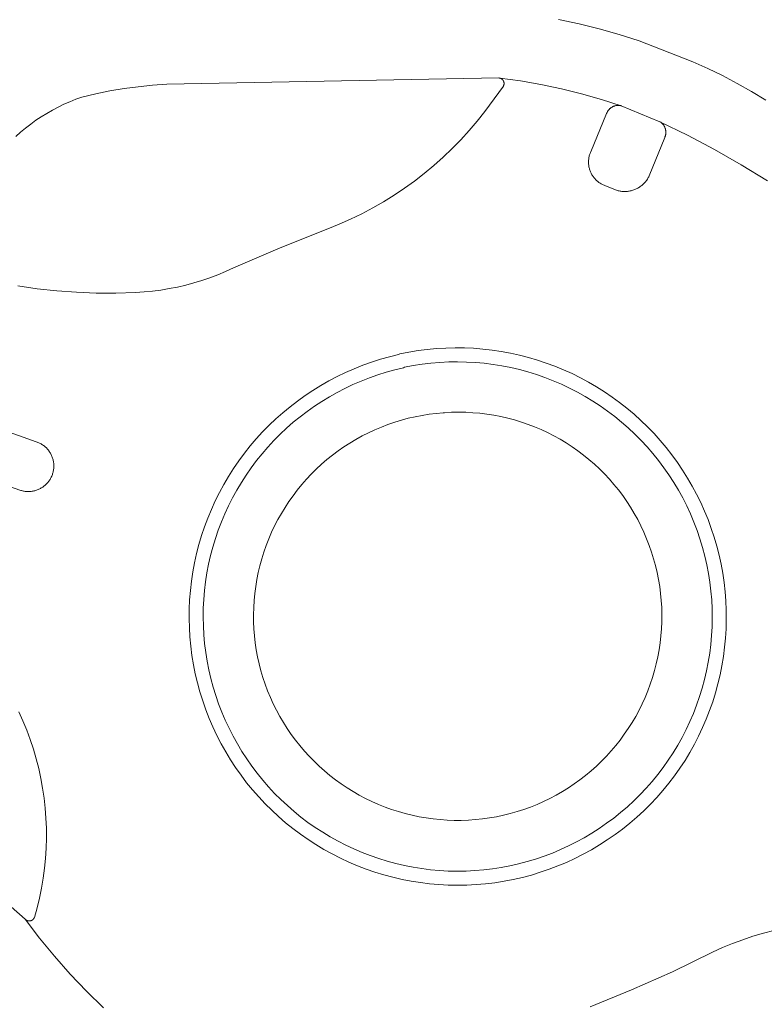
# Model space of a CAD drawing. Header units: metres. Extents: x 151213 to 156373, y 469495 to 475754.
# Tile 55 of 230: x 153601 to 153630, y 472496 to 472535. Entities that reach past the tile are written whole.
import ezdxf

# ---------------------------------------------------------------- set-up
doc = ezdxf.new("R2010")
doc.units = ezdxf.units.M
for name, color, linetype, lineweight in [('B-WE-OG-TERREIN_BEGROEID-GV', 252, 'Continuous', 18), ('B-WE-VH-GESLOTENVERHARDING_ASFALT-GV', 252, 'Continuous', 18), ('B-WE-VH-GESLOTENVERHARDING_BETON-GV', 252, 'Continuous', 18), ('B-WE-VH-OPENVERHARDING_BETONSTRAATSTEEN-GV', 252, 'Continuous', 18)]:
    doc.layers.add(name, color=color, linetype=linetype, lineweight=lineweight)

msp = doc.modelspace()

# ---------------------------------------------------------------- linework, layer by layer
at = {"layer": 'B-WE-OG-TERREIN_BEGROEID-GV', "flags": 128}
for points in [[(153601.25, 472524.314), (153602.012, 472524.205), (153602.778, 472524.122), (153603.547, 472524.066), (153604.317, 472524.036), (153605.087, 472524.033), (153605.857, 472524.056), (153606.187, 472524.077), (153606.516, 472524.109), (153606.844, 472524.152), (153607.171, 472524.206), (153607.495, 472524.27), (153607.817, 472524.346), (153608.136, 472524.431), (153608.453, 472524.528), (153608.766, 472524.635), (153609.075, 472524.752), (153609.38, 472524.88), (153609.681, 472525.017), (153611.519, 472525.801), (153613.375, 472526.544), (153613.825, 472526.726), (153614.269, 472526.924), (153614.705, 472527.137), (153615.134, 472527.365), (153615.555, 472527.607), (153615.967, 472527.864), (153616.37, 472528.134), (153616.764, 472528.419), (153617.148, 472528.717), (153617.521, 472529.028), (153617.883, 472529.351), (153618.234, 472529.687), (153618.573, 472530.035), (153618.899, 472530.394), (153619.214, 472530.764), (153619.515, 472531.145), (153620.245, 472532.137), (153620.248, 472532.144), (153620.252, 472532.15), (153620.254, 472532.157), (153620.257, 472532.164), (153620.259, 472532.171), (153620.262, 472532.179), (153620.264, 472532.186), (153620.265, 472532.193), (153620.267, 472532.2), (153620.268, 472532.208), (153620.269, 472532.215), (153620.269, 472532.223), (153620.27, 472532.23), (153620.27, 472532.238), (153620.27, 472532.245), (153620.269, 472532.252), (153620.269, 472532.26), (153620.268, 472532.267), (153620.266, 472532.275), (153620.265, 472532.282), (153620.263, 472532.289), (153620.261, 472532.296), (153620.259, 472532.304), (153620.257, 472532.311), (153620.254, 472532.318), (153620.251, 472532.324), (153620.248, 472532.331), (153620.245, 472532.338), (153620.241, 472532.344), (153620.237, 472532.351), (153620.233, 472532.357), (153620.229, 472532.363), (153620.224, 472532.369), (153620.219, 472532.375), (153620.215, 472532.381), (153620.209, 472532.386), (153620.204, 472532.391), (153620.199, 472532.396), (153620.193, 472532.401), (153620.187, 472532.406), (153620.181, 472532.41), (153620.175, 472532.415), (153620.169, 472532.419), (153620.162, 472532.423), (153620.156, 472532.426), (153620.149, 472532.43), (153620.142, 472532.433), (153620.136, 472532.436), (153620.129, 472532.438), (153620.122, 472532.441), (153620.114, 472532.443), (153620.107, 472532.445), (153620.1, 472532.446), (153620.093, 472532.448), (153620.086, 472532.449), (153620.079, 472532.45), (153620.072, 472532.451), (153620.065, 472532.451), (153607.081, 472532.204), (153606.521, 472532.166), (153605.963, 472532.11), (153605.407, 472532.035), (153604.854, 472531.943), (153604.304, 472531.833), (153603.758, 472531.705), (153603.521, 472531.618), (153603.286, 472531.523), (153603.056, 472531.421), (153602.828, 472531.31), (153602.605, 472531.192), (153602.385, 472531.067), (153602.17, 472530.934), (153601.96, 472530.794), (153601.754, 472530.647), (153601.554, 472530.493), (153601.359, 472530.333), (153601.169, 472530.166)], [(153600.988, 472500.012), (153601.541, 472499.531), (153601.557, 472499.515), (153601.563, 472499.51), (153601.568, 472499.506), (153601.574, 472499.501), (153601.58, 472499.497), (153601.587, 472499.493), (153601.593, 472499.489), (153601.599, 472499.486), (153601.606, 472499.482), (153601.613, 472499.479), (153601.619, 472499.476), (153601.626, 472499.474), (153601.633, 472499.471), (153601.64, 472499.469), (153601.647, 472499.467), (153601.655, 472499.466), (153601.662, 472499.464), (153601.669, 472499.463), (153601.676, 472499.462), (153601.684, 472499.461), (153601.691, 472499.461), (153601.699, 472499.461), (153601.706, 472499.461), (153601.713, 472499.461), (153601.721, 472499.462), (153601.728, 472499.463), (153601.735, 472499.464), (153601.743, 472499.465), (153601.75, 472499.467), (153601.757, 472499.469), (153601.764, 472499.471), (153601.771, 472499.473), (153601.778, 472499.476), (153601.785, 472499.479), (153601.791, 472499.482), (153601.798, 472499.485), (153601.804, 472499.489), (153601.811, 472499.492), (153601.817, 472499.496), (153601.823, 472499.5), (153601.829, 472499.505), (153601.835, 472499.509), (153601.84, 472499.514), (153601.846, 472499.519), (153601.851, 472499.524), (153601.856, 472499.53), (153601.861, 472499.535), (153601.866, 472499.541), (153601.87, 472499.547), (153601.875, 472499.553), (153601.879, 472499.559), (153601.883, 472499.565), (153601.887, 472499.571), (153601.89, 472499.578), (153601.893, 472499.584), (153601.896, 472499.591), (153601.899, 472499.598), (153602.005, 472499.977), (153602.098, 472500.359), (153602.178, 472500.744), (153602.244, 472501.131), (153602.296, 472501.521), (153602.335, 472501.912), (153602.36, 472502.305), (153602.372, 472502.698), (153602.369, 472503.091), (153602.353, 472503.484), (153602.323, 472503.876), (153602.28, 472504.266), (153602.222, 472504.655), (153602.152, 472505.042), (153602.067, 472505.426), (153601.97, 472505.807), (153601.859, 472506.184), (153601.735, 472506.557), (153601.598, 472506.926), (153601.448, 472507.289), (153601.285, 472507.647)], [(153630.825, 472499.086), (153630.413, 472498.98), (153630.006, 472498.86), (153629.603, 472498.726), (153629.204, 472498.579), (153628.811, 472498.418), (153628.423, 472498.245), (153626.852, 472497.475), (153625.255, 472496.762), (153623.634, 472496.106)]]:
    msp.add_lwpolyline(points, dxfattribs=at)
at = {"layer": 'B-WE-VH-GESLOTENVERHARDING_ASFALT-GV', "flags": 128}
for points in [[(153630.503, 472531.582), (153629.952, 472531.92), (153629.39, 472532.24), (153628.819, 472532.542), (153628.237, 472532.825), (153627.647, 472533.088), (153625.549, 472533.911), (153624.773, 472534.155), (153623.99, 472534.375), (153623.201, 472534.569), (153622.405, 472534.737)], [(153622.405, 472534.737), (153623.201, 472534.569), (153623.99, 472534.375), (153624.773, 472534.155), (153625.549, 472533.911), (153627.647, 472533.088), (153628.237, 472532.825), (153628.819, 472532.542), (153629.39, 472532.24), (153629.952, 472531.92), (153630.503, 472531.582)], [(153601.169, 472530.166), (153601.359, 472530.333), (153601.554, 472530.493), (153601.754, 472530.647), (153601.96, 472530.794), (153602.17, 472530.934), (153602.385, 472531.067), (153602.605, 472531.192), (153602.828, 472531.31), (153603.056, 472531.421), (153603.286, 472531.523), (153603.521, 472531.618), (153603.758, 472531.705), (153604.304, 472531.833), (153604.854, 472531.943), (153605.407, 472532.035), (153605.963, 472532.11), (153606.521, 472532.166), (153607.081, 472532.204), (153620.065, 472532.451), (153620.072, 472532.451), (153620.079, 472532.45), (153620.086, 472532.449), (153620.093, 472532.448), (153620.1, 472532.446), (153620.107, 472532.445), (153620.913, 472532.334), (153621.714, 472532.196), (153622.51, 472532.029), (153623.299, 472531.835), (153624.082, 472531.614), (153624.856, 472531.365), (153626.367, 472530.74), (153627.445, 472530.213), (153628.505, 472529.652), (153629.548, 472529.058), (153630.571, 472528.431)], [(153630.571, 472528.431), (153629.548, 472529.058), (153628.505, 472529.652), (153627.445, 472530.213), (153626.367, 472530.74), (153626.382, 472530.731), (153626.396, 472530.721), (153626.409, 472530.711), (153626.423, 472530.7), (153626.435, 472530.689), (153626.448, 472530.677), (153626.46, 472530.665), (153626.472, 472530.653), (153626.483, 472530.64), (153626.494, 472530.627), (153626.504, 472530.613), (153626.514, 472530.599), (153626.523, 472530.585), (153626.532, 472530.57), (153626.54, 472530.555), (153626.548, 472530.54), (153626.555, 472530.524), (153626.562, 472530.509), (153626.568, 472530.493), (153626.574, 472530.477), (153626.579, 472530.46), (153626.583, 472530.444), (153626.587, 472530.427), (153626.59, 472530.41), (153626.593, 472530.393), (153626.595, 472530.376), (153626.597, 472530.359), (153626.598, 472530.342), (153626.598, 472530.325), (153626.598, 472530.308), (153626.597, 472530.291), (153626.595, 472530.274), (153626.593, 472530.257), (153626.591, 472530.24), (153626.587, 472530.223), (153626.584, 472530.207), (153626.579, 472530.19), (153626.574, 472530.174), (153626.569, 472530.158), (153626.563, 472530.142), (153626.556, 472530.126), (153625.945, 472528.615), (153625.929, 472528.582), (153625.912, 472528.551), (153625.894, 472528.519), (153625.874, 472528.489), (153625.854, 472528.458), (153625.832, 472528.429), (153625.81, 472528.401), (153625.787, 472528.373), (153625.763, 472528.346), (153625.737, 472528.32), (153625.711, 472528.295), (153625.684, 472528.27), (153625.657, 472528.247), (153625.628, 472528.224), (153625.599, 472528.203), (153625.569, 472528.182), (153625.538, 472528.163), (153625.507, 472528.145), (153625.475, 472528.128), (153625.443, 472528.111), (153625.41, 472528.096), (153625.376, 472528.082), (153625.342, 472528.07), (153625.308, 472528.058), (153625.273, 472528.048), (153625.238, 472528.039), (153625.203, 472528.031), (153625.167, 472528.024), (153625.131, 472528.018), (153625.095, 472528.014), (153625.059, 472528.011), (153625.023, 472528.009), (153624.987, 472528.008), (153624.95, 472528.009), (153624.914, 472528.011), (153624.878, 472528.014), (153624.842, 472528.018), (153624.806, 472528.024), (153624.771, 472528.031), (153624.735, 472528.039), (153624.7, 472528.048), (153624.665, 472528.058), (153624.631, 472528.07), (153624.214, 472528.242), (153624.183, 472528.254), (153624.152, 472528.267), (153624.122, 472528.281), (153624.092, 472528.296), (153624.062, 472528.313), (153624.034, 472528.33), (153624.005, 472528.348), (153623.978, 472528.367), (153623.951, 472528.387), (153623.925, 472528.408), (153623.9, 472528.43), (153623.875, 472528.453), (153623.851, 472528.476), (153623.828, 472528.501), (153623.806, 472528.526), (153623.785, 472528.552), (153623.764, 472528.578), (153623.745, 472528.605), (153623.726, 472528.633), (153623.709, 472528.662), (153623.692, 472528.691), (153623.677, 472528.721), (153623.662, 472528.751), (153623.649, 472528.782), (153623.636, 472528.813), (153623.625, 472528.844), (153623.615, 472528.876), (153623.606, 472528.908), (153623.598, 472528.941), (153623.591, 472528.974), (153623.585, 472529.007), (153623.58, 472529.04), (153623.577, 472529.073), (153623.574, 472529.107), (153623.573, 472529.14), (153623.573, 472529.174), (153623.574, 472529.207), (153623.576, 472529.24), (153623.58, 472529.274), (153623.584, 472529.307), (153623.59, 472529.34), (153623.597, 472529.373), (153623.605, 472529.405), (153623.614, 472529.438), (153623.624, 472529.47), (153623.635, 472529.501), (153623.648, 472529.532), (153623.661, 472529.563), (153624.281, 472531.056), (153624.287, 472531.072), (153624.294, 472531.088), (153624.301, 472531.103), (153624.308, 472531.118), (153624.317, 472531.133), (153624.325, 472531.148), (153624.334, 472531.162), (153624.344, 472531.176), (153624.354, 472531.19), (153624.365, 472531.203), (153624.376, 472531.216), (153624.388, 472531.228), (153624.4, 472531.241), (153624.412, 472531.252), (153624.425, 472531.263), (153624.438, 472531.274), (153624.451, 472531.284), (153624.465, 472531.294), (153624.48, 472531.304), (153624.494, 472531.312), (153624.509, 472531.321), (153624.524, 472531.329), (153624.54, 472531.336), (153624.555, 472531.343), (153624.571, 472531.349), (153624.587, 472531.354), (153624.603, 472531.359), (153624.62, 472531.364), (153624.636, 472531.368), (153624.653, 472531.371), (153624.67, 472531.374), (153624.687, 472531.376), (153624.704, 472531.377), (153624.721, 472531.378), (153624.738, 472531.379), (153624.755, 472531.379), (153624.772, 472531.378), (153624.789, 472531.376), (153624.806, 472531.374), (153624.822, 472531.372), (153624.839, 472531.369), (153624.856, 472531.365), (153624.082, 472531.614), (153623.299, 472531.835), (153622.51, 472532.029), (153621.714, 472532.196), (153620.913, 472532.334), (153620.107, 472532.445), (153620.114, 472532.443), (153620.122, 472532.441), (153620.129, 472532.438), (153620.136, 472532.436), (153620.142, 472532.433), (153620.149, 472532.43), (153620.156, 472532.426), (153620.162, 472532.423), (153620.169, 472532.419), (153620.175, 472532.415), (153620.181, 472532.41), (153620.187, 472532.406), (153620.193, 472532.401), (153620.199, 472532.396), (153620.204, 472532.391), (153620.209, 472532.386), (153620.215, 472532.381), (153620.219, 472532.375), (153620.224, 472532.369), (153620.229, 472532.363), (153620.233, 472532.357), (153620.237, 472532.351), (153620.241, 472532.344), (153620.245, 472532.338), (153620.248, 472532.331), (153620.251, 472532.324), (153620.254, 472532.318), (153620.257, 472532.311), (153620.259, 472532.304), (153620.261, 472532.296), (153620.263, 472532.289), (153620.265, 472532.282), (153620.266, 472532.275), (153620.268, 472532.267), (153620.269, 472532.26), (153620.269, 472532.252), (153620.27, 472532.245), (153620.27, 472532.238), (153620.27, 472532.23), (153620.269, 472532.223), (153620.269, 472532.215), (153620.268, 472532.208), (153620.267, 472532.2), (153620.265, 472532.193), (153620.264, 472532.186), (153620.262, 472532.179), (153620.259, 472532.171), (153620.257, 472532.164), (153620.254, 472532.157), (153620.252, 472532.15), (153620.248, 472532.144), (153620.245, 472532.137), (153619.515, 472531.145), (153619.214, 472530.764), (153618.899, 472530.394), (153618.573, 472530.035), (153618.234, 472529.687), (153617.883, 472529.351), (153617.521, 472529.028), (153617.148, 472528.717), (153616.764, 472528.419), (153616.37, 472528.134), (153615.967, 472527.864), (153615.555, 472527.607), (153615.134, 472527.365), (153614.705, 472527.137), (153614.269, 472526.924), (153613.825, 472526.726), (153613.375, 472526.544), (153611.519, 472525.801), (153609.681, 472525.017), (153609.38, 472524.88), (153609.075, 472524.752), (153608.766, 472524.635), (153608.453, 472524.528), (153608.136, 472524.431), (153607.817, 472524.346), (153607.495, 472524.27), (153607.171, 472524.206), (153606.844, 472524.152), (153606.516, 472524.109), (153606.187, 472524.077), (153605.857, 472524.056), (153605.087, 472524.033), (153604.317, 472524.036), (153603.547, 472524.066), (153602.778, 472524.122), (153602.012, 472524.205), (153601.25, 472524.314)], [(153597.264, 472519.899), (153601.975, 472518.216), (153602.008, 472518.205), (153602.04, 472518.192), (153602.072, 472518.178), (153602.103, 472518.163), (153602.134, 472518.148), (153602.164, 472518.131), (153602.194, 472518.113), (153602.223, 472518.094), (153602.251, 472518.074), (153602.279, 472518.053), (153602.306, 472518.031), (153602.332, 472518.008), (153602.357, 472517.984), (153602.381, 472517.96), (153602.405, 472517.934), (153602.428, 472517.908), (153602.449, 472517.881), (153602.47, 472517.853), (153602.49, 472517.825), (153602.509, 472517.796), (153602.527, 472517.766), (153602.544, 472517.736), (153602.559, 472517.705), (153602.574, 472517.673), (153602.587, 472517.642), (153602.6, 472517.609), (153602.611, 472517.576), (153602.621, 472517.543), (153602.63, 472517.51), (153602.638, 472517.476), (153602.645, 472517.442), (153602.65, 472517.408), (153602.655, 472517.373), (153602.658, 472517.339), (153602.66, 472517.304), (153602.66, 472517.27), (153602.66, 472517.235), (153602.658, 472517.2), (153602.655, 472517.166), (153602.651, 472517.131), (153602.646, 472517.097), (153602.64, 472517.063), (153602.632, 472517.029), (153602.623, 472516.996), (153602.613, 472516.963), (153602.602, 472516.93), (153602.59, 472516.897), (153602.576, 472516.865), (153602.562, 472516.834), (153602.546, 472516.803), (153602.53, 472516.772), (153602.512, 472516.743), (153602.493, 472516.713), (153602.474, 472516.685), (153602.453, 472516.657), (153602.432, 472516.63), (153602.409, 472516.603), (153602.386, 472516.578), (153602.361, 472516.553), (153602.336, 472516.529), (153602.31, 472516.506), (153602.284, 472516.484), (153602.256, 472516.463), (153602.228, 472516.443), (153602.199, 472516.424), (153602.169, 472516.406), (153602.139, 472516.389), (153602.109, 472516.372), (153602.077, 472516.357), (153602.046, 472516.344), (153602.013, 472516.331), (153601.981, 472516.319), (153601.948, 472516.309), (153601.914, 472516.299), (153601.881, 472516.291), (153601.847, 472516.284), (153601.813, 472516.278), (153601.778, 472516.273), (153601.744, 472516.27), (153601.709, 472516.268), (153601.675, 472516.266), (153601.64, 472516.267), (153601.605, 472516.268), (153601.571, 472516.27), (153601.536, 472516.274), (153601.502, 472516.279), (153601.468, 472516.285), (153601.434, 472516.292), (153601.4, 472516.301), (153601.367, 472516.31), (153601.334, 472516.321), (153596.623, 472517.997)], [(153601.285, 472507.647), (153601.448, 472507.289), (153601.598, 472506.926), (153601.735, 472506.557), (153601.859, 472506.184), (153601.97, 472505.807), (153602.067, 472505.426), (153602.152, 472505.042), (153602.222, 472504.655), (153602.28, 472504.266), (153602.323, 472503.876), (153602.353, 472503.484), (153602.369, 472503.091), (153602.372, 472502.698), (153602.36, 472502.305), (153602.335, 472501.912), (153602.296, 472501.521), (153602.244, 472501.131), (153602.178, 472500.744), (153602.098, 472500.359), (153602.005, 472499.977), (153601.899, 472499.598), (153601.896, 472499.591), (153601.893, 472499.584), (153601.89, 472499.578), (153601.887, 472499.571), (153601.883, 472499.565), (153601.879, 472499.559), (153601.875, 472499.553), (153601.87, 472499.547), (153601.866, 472499.541), (153601.861, 472499.535), (153601.856, 472499.53), (153601.851, 472499.524), (153601.846, 472499.519), (153601.84, 472499.514), (153601.835, 472499.509), (153601.829, 472499.505), (153601.823, 472499.5), (153601.817, 472499.496), (153601.811, 472499.492), (153601.804, 472499.489), (153601.798, 472499.485), (153601.791, 472499.482), (153601.785, 472499.479), (153601.778, 472499.476), (153601.771, 472499.473), (153601.764, 472499.471), (153601.757, 472499.469), (153601.75, 472499.467), (153601.743, 472499.465), (153601.735, 472499.464), (153601.728, 472499.463), (153601.721, 472499.462), (153601.713, 472499.461), (153601.706, 472499.461), (153601.699, 472499.461), (153601.691, 472499.461), (153601.684, 472499.461), (153601.676, 472499.462), (153601.669, 472499.463), (153601.662, 472499.464), (153601.655, 472499.466), (153601.647, 472499.467), (153601.64, 472499.469), (153601.633, 472499.471), (153601.626, 472499.474), (153601.619, 472499.476), (153601.613, 472499.479), (153601.606, 472499.482), (153601.599, 472499.486), (153601.593, 472499.489), (153601.587, 472499.493), (153601.58, 472499.497), (153601.574, 472499.501), (153601.568, 472499.506), (153601.563, 472499.51), (153601.557, 472499.515), (153601.541, 472499.531), (153602.103, 472498.794), (153602.69, 472498.078), (153603.302, 472497.383), (153603.938, 472496.71), (153604.597, 472496.059)], [(153604.597, 472496.059), (153603.938, 472496.71), (153603.302, 472497.383), (153602.69, 472498.078), (153602.103, 472498.794), (153601.541, 472499.531), (153600.988, 472500.012)], [(153623.634, 472496.106), (153625.255, 472496.762), (153626.852, 472497.475), (153628.423, 472498.245), (153628.811, 472498.418), (153629.204, 472498.579), (153629.603, 472498.726), (153630.006, 472498.86), (153630.413, 472498.98), (153630.825, 472499.086)]]:
    msp.add_lwpolyline(points, dxfattribs=at)
msp.add_lwpolyline([(153624.002, 472502.435), (153623.689, 472502.248), (153623.369, 472502.072), (153623.043, 472501.907), (153622.711, 472501.754), (153622.375, 472501.613), (153622.033, 472501.483), (153621.688, 472501.365), (153621.338, 472501.259), (153620.985, 472501.165), (153620.629, 472501.084), (153620.271, 472501.015), (153619.91, 472500.959), (153619.547, 472500.915), (153619.183, 472500.884), (153618.819, 472500.865), (153618.454, 472500.859), (153618.088, 472500.866), (153617.724, 472500.885), (153617.36, 472500.917), (153616.998, 472500.962), (153616.637, 472501.019), (153616.279, 472501.089), (153615.923, 472501.171), (153615.57, 472501.266), (153615.221, 472501.373), (153614.875, 472501.491), (153614.534, 472501.622), (153614.198, 472501.764), (153613.867, 472501.918), (153613.541, 472502.084), (153613.222, 472502.26), (153612.909, 472502.448), (153612.602, 472502.646), (153612.302, 472502.855), (153612.01, 472503.074), (153611.726, 472503.304), (153611.45, 472503.543), (153611.182, 472503.791), (153610.923, 472504.048), (153610.673, 472504.315), (153610.433, 472504.59), (153610.202, 472504.873), (153609.982, 472505.164), (153609.771, 472505.462), (153609.571, 472505.767), (153609.382, 472506.08), (153609.203, 472506.398), (153609.036, 472506.723), (153608.88, 472507.053), (153608.736, 472507.389), (153608.604, 472507.729), (153608.483, 472508.074), (153608.374, 472508.422), (153608.278, 472508.775), (153608.194, 472509.13), (153608.122, 472509.488), (153608.063, 472509.848), (153608.016, 472510.211), (153607.982, 472510.574), (153607.961, 472510.939), (153607.952, 472511.304), (153607.956, 472511.669), (153607.972, 472512.034), (153608.002, 472512.398), (153608.044, 472512.76), (153608.098, 472513.122), (153608.165, 472513.481), (153608.244, 472513.837), (153608.336, 472514.19), (153608.44, 472514.54), (153608.556, 472514.887), (153608.684, 472515.229), (153608.824, 472515.566), (153608.975, 472515.898), (153609.138, 472516.225), (153609.312, 472516.546), (153609.497, 472516.861), (153609.693, 472517.169), (153609.9, 472517.47), (153610.117, 472517.764), (153610.344, 472518.05), (153610.58, 472518.328), (153610.827, 472518.598), (153611.082, 472518.859), (153611.346, 472519.111), (153611.619, 472519.353), (153611.901, 472519.586), (153612.19, 472519.809), (153612.486, 472520.022), (153612.79, 472520.225), (153613.101, 472520.416), (153613.418, 472520.597), (153613.742, 472520.767), (153614.071, 472520.925), (153614.405, 472521.072), (153614.744, 472521.207), (153615.088, 472521.331), (153615.436, 472521.442), (153615.787, 472521.541), (153616.142, 472521.628), (153616.19, 472521.653), (153616.546, 472521.724), (153616.905, 472521.782), (153617.266, 472521.828), (153617.628, 472521.862), (153617.99, 472521.883), (153618.354, 472521.892), (153618.717, 472521.888), (153619.08, 472521.871), (153619.443, 472521.843), (153619.804, 472521.801), (153620.163, 472521.747), (153620.52, 472521.681), (153620.875, 472521.603), (153621.227, 472521.512), (153621.576, 472521.409), (153621.921, 472521.294), (153622.261, 472521.168), (153622.598, 472521.03), (153622.929, 472520.88), (153623.255, 472520.719), (153623.575, 472520.547), (153623.889, 472520.364), (153624.196, 472520.17), (153624.497, 472519.966), (153624.79, 472519.751), (153625.076, 472519.527), (153625.354, 472519.292), (153625.623, 472519.049), (153625.885, 472518.796), (153626.137, 472518.534), (153626.38, 472518.264), (153626.613, 472517.985), (153626.837, 472517.699), (153627.051, 472517.405), (153627.255, 472517.104), (153627.448, 472516.796), (153627.63, 472516.482), (153627.802, 472516.161), (153627.962, 472515.835), (153628.111, 472515.504), (153628.248, 472515.167), (153628.374, 472514.826), (153628.488, 472514.481), (153628.59, 472514.132), (153628.679, 472513.78), (153628.757, 472513.425), (153628.822, 472513.067), (153628.875, 472512.708), (153628.916, 472512.347), (153628.944, 472511.984), (153628.96, 472511.621), (153628.963, 472511.258), (153628.953, 472510.894), (153628.931, 472510.532), (153628.897, 472510.17), (153628.85, 472509.809), (153628.791, 472509.451), (153628.719, 472509.095), (153628.635, 472508.741), (153628.539, 472508.39), (153628.431, 472508.043), (153628.311, 472507.7), (153628.179, 472507.362), (153628.036, 472507.028), (153627.881, 472506.699), (153627.715, 472506.375), (153627.538, 472506.058), (153627.348, 472505.746), (153627.147, 472505.441), (153626.936, 472505.143), (153626.714, 472504.853), (153626.483, 472504.57), (153626.242, 472504.296), (153625.992, 472504.03), (153625.732, 472503.774), (153625.464, 472503.526), (153625.187, 472503.288), (153624.902, 472503.059), (153624.61, 472502.841), (153624.309, 472502.632)], close=True, dxfattribs=at)
at = {"layer": 'B-WE-VH-GESLOTENVERHARDING_BETON-GV', "flags": 128}
for points in [[(153624.856, 472531.365), (153624.839, 472531.369), (153624.822, 472531.372), (153624.806, 472531.374), (153624.789, 472531.376), (153624.772, 472531.378), (153624.755, 472531.379), (153624.738, 472531.379), (153624.721, 472531.378), (153624.704, 472531.377), (153624.687, 472531.376), (153624.67, 472531.374), (153624.653, 472531.371), (153624.636, 472531.368), (153624.62, 472531.364), (153624.603, 472531.359), (153624.587, 472531.354), (153624.571, 472531.349), (153624.555, 472531.343), (153624.54, 472531.336), (153624.524, 472531.329), (153624.509, 472531.321), (153624.494, 472531.312), (153624.48, 472531.304), (153624.465, 472531.294), (153624.451, 472531.284), (153624.438, 472531.274), (153624.425, 472531.263), (153624.412, 472531.252), (153624.4, 472531.241), (153624.388, 472531.228), (153624.376, 472531.216), (153624.365, 472531.203), (153624.354, 472531.19), (153624.344, 472531.176), (153624.334, 472531.162), (153624.325, 472531.148), (153624.317, 472531.133), (153624.308, 472531.118), (153624.301, 472531.103), (153624.294, 472531.088), (153624.287, 472531.072), (153624.281, 472531.056), (153623.661, 472529.563), (153623.648, 472529.532), (153623.635, 472529.501), (153623.624, 472529.47), (153623.614, 472529.438), (153623.605, 472529.405), (153623.597, 472529.373), (153623.59, 472529.34), (153623.584, 472529.307), (153623.58, 472529.274), (153623.576, 472529.24), (153623.574, 472529.207), (153623.573, 472529.174), (153623.573, 472529.14), (153623.574, 472529.107), (153623.577, 472529.073), (153623.58, 472529.04), (153623.585, 472529.007), (153623.591, 472528.974), (153623.598, 472528.941), (153623.606, 472528.908), (153623.615, 472528.876), (153623.625, 472528.844), (153623.636, 472528.813), (153623.649, 472528.782), (153623.662, 472528.751), (153623.677, 472528.721), (153623.692, 472528.691), (153623.709, 472528.662), (153623.726, 472528.633), (153623.745, 472528.605), (153623.764, 472528.578), (153623.785, 472528.552), (153623.806, 472528.526), (153623.828, 472528.501), (153623.851, 472528.476), (153623.875, 472528.453), (153623.9, 472528.43), (153623.925, 472528.408), (153623.951, 472528.387), (153623.978, 472528.367), (153624.005, 472528.348), (153624.034, 472528.33), (153624.062, 472528.313), (153624.092, 472528.296), (153624.122, 472528.281), (153624.152, 472528.267), (153624.183, 472528.254), (153624.214, 472528.242), (153624.631, 472528.07), (153624.665, 472528.058), (153624.7, 472528.048), (153624.735, 472528.039), (153624.771, 472528.031), (153624.806, 472528.024), (153624.842, 472528.018), (153624.878, 472528.014), (153624.914, 472528.011), (153624.95, 472528.009), (153624.987, 472528.008), (153625.023, 472528.009), (153625.059, 472528.011), (153625.095, 472528.014), (153625.131, 472528.018), (153625.167, 472528.024), (153625.203, 472528.031), (153625.238, 472528.039), (153625.273, 472528.048), (153625.308, 472528.058), (153625.342, 472528.07), (153625.376, 472528.082), (153625.41, 472528.096), (153625.443, 472528.111), (153625.475, 472528.128), (153625.507, 472528.145), (153625.538, 472528.163), (153625.569, 472528.182), (153625.599, 472528.203), (153625.628, 472528.224), (153625.657, 472528.247), (153625.684, 472528.27), (153625.711, 472528.295), (153625.737, 472528.32), (153625.763, 472528.346), (153625.787, 472528.373), (153625.81, 472528.401), (153625.832, 472528.429), (153625.854, 472528.458), (153625.874, 472528.489), (153625.894, 472528.519), (153625.912, 472528.551), (153625.929, 472528.582), (153625.945, 472528.615), (153626.556, 472530.126), (153626.563, 472530.142), (153626.569, 472530.158), (153626.574, 472530.174), (153626.579, 472530.19), (153626.584, 472530.207), (153626.587, 472530.223), (153626.591, 472530.24), (153626.593, 472530.257), (153626.595, 472530.274), (153626.597, 472530.291), (153626.598, 472530.308), (153626.598, 472530.325), (153626.598, 472530.342), (153626.597, 472530.359), (153626.595, 472530.376), (153626.593, 472530.393), (153626.59, 472530.41), (153626.587, 472530.427), (153626.583, 472530.444), (153626.579, 472530.46), (153626.574, 472530.477), (153626.568, 472530.493), (153626.562, 472530.509), (153626.555, 472530.524), (153626.548, 472530.54), (153626.54, 472530.555), (153626.532, 472530.57), (153626.523, 472530.585), (153626.514, 472530.599), (153626.504, 472530.613), (153626.494, 472530.627), (153626.483, 472530.64), (153626.472, 472530.653), (153626.46, 472530.665), (153626.448, 472530.677), (153626.435, 472530.689), (153626.423, 472530.7), (153626.409, 472530.711), (153626.396, 472530.721), (153626.382, 472530.731), (153626.367, 472530.74)], [(153623.689, 472502.248), (153624.002, 472502.435), (153624.309, 472502.632), (153624.61, 472502.841), (153624.902, 472503.059), (153625.187, 472503.288), (153625.464, 472503.526), (153625.732, 472503.774), (153625.992, 472504.03), (153626.242, 472504.296), (153626.483, 472504.57), (153626.714, 472504.853), (153626.936, 472505.143), (153627.147, 472505.441), (153627.348, 472505.746), (153627.538, 472506.058), (153627.715, 472506.375), (153627.881, 472506.699), (153628.036, 472507.028), (153628.179, 472507.362), (153628.311, 472507.7), (153628.431, 472508.043), (153628.539, 472508.39), (153628.635, 472508.741), (153628.719, 472509.095), (153628.791, 472509.451), (153628.85, 472509.809), (153628.897, 472510.17), (153628.931, 472510.532), (153628.953, 472510.894), (153628.963, 472511.258), (153628.96, 472511.621), (153628.944, 472511.984), (153628.916, 472512.347), (153628.875, 472512.708), (153628.822, 472513.067), (153628.757, 472513.425), (153628.679, 472513.78), (153628.59, 472514.132), (153628.488, 472514.481), (153628.374, 472514.826), (153628.248, 472515.167), (153628.111, 472515.504), (153627.962, 472515.835), (153627.802, 472516.161), (153627.63, 472516.482), (153627.448, 472516.796), (153627.255, 472517.104), (153627.051, 472517.405), (153626.837, 472517.699), (153626.613, 472517.985), (153626.38, 472518.264), (153626.137, 472518.534), (153625.885, 472518.796), (153625.623, 472519.049), (153625.354, 472519.292), (153625.076, 472519.527), (153624.79, 472519.751), (153624.497, 472519.966), (153624.196, 472520.17), (153623.889, 472520.364), (153623.575, 472520.547), (153623.255, 472520.719), (153622.929, 472520.88), (153622.598, 472521.03), (153622.261, 472521.168), (153621.921, 472521.294), (153621.576, 472521.409), (153621.227, 472521.512), (153620.875, 472521.603), (153620.52, 472521.681), (153620.163, 472521.747), (153619.804, 472521.801), (153619.443, 472521.843), (153619.08, 472521.871), (153618.717, 472521.888), (153618.354, 472521.892), (153617.99, 472521.883), (153617.628, 472521.862), (153617.266, 472521.828), (153616.905, 472521.782), (153616.546, 472521.724), (153616.19, 472521.653), (153616.142, 472521.628), (153615.787, 472521.541), (153615.436, 472521.442), (153615.088, 472521.331), (153614.744, 472521.207), (153614.405, 472521.072), (153614.071, 472520.925), (153613.742, 472520.767), (153613.418, 472520.597), (153613.101, 472520.416), (153612.79, 472520.225), (153612.486, 472520.022), (153612.19, 472519.809), (153611.901, 472519.586), (153611.619, 472519.353), (153611.346, 472519.111), (153611.082, 472518.859), (153610.827, 472518.598), (153610.58, 472518.328), (153610.344, 472518.05), (153610.117, 472517.764), (153609.9, 472517.47), (153609.693, 472517.169), (153609.497, 472516.861), (153609.312, 472516.546), (153609.138, 472516.225), (153608.975, 472515.898), (153608.824, 472515.566), (153608.684, 472515.229), (153608.556, 472514.887), (153608.44, 472514.54), (153608.336, 472514.19), (153608.244, 472513.837), (153608.165, 472513.481), (153608.098, 472513.122), (153608.044, 472512.76), (153608.002, 472512.398), (153607.972, 472512.034), (153607.956, 472511.669), (153607.952, 472511.304), (153607.961, 472510.939), (153607.982, 472510.574), (153608.016, 472510.211), (153608.063, 472509.848), (153608.122, 472509.488), (153608.194, 472509.13), (153608.278, 472508.775), (153608.374, 472508.422), (153608.483, 472508.074), (153608.604, 472507.729), (153608.736, 472507.389), (153608.88, 472507.053), (153609.036, 472506.723), (153609.203, 472506.398), (153609.382, 472506.08), (153609.571, 472505.767), (153609.771, 472505.462), (153609.982, 472505.164), (153610.202, 472504.873), (153610.433, 472504.59), (153610.673, 472504.315), (153610.923, 472504.048), (153611.182, 472503.791), (153611.45, 472503.543), (153611.726, 472503.304), (153612.01, 472503.074), (153612.302, 472502.855), (153612.602, 472502.646), (153612.909, 472502.448), (153613.222, 472502.26), (153613.541, 472502.084), (153613.867, 472501.918), (153614.198, 472501.764), (153614.534, 472501.622), (153614.875, 472501.491), (153615.221, 472501.373), (153615.57, 472501.266), (153615.923, 472501.171), (153616.279, 472501.089), (153616.637, 472501.019), (153616.998, 472500.962), (153617.36, 472500.917), (153617.724, 472500.885), (153618.088, 472500.866), (153618.454, 472500.859), (153618.819, 472500.865), (153619.183, 472500.884), (153619.547, 472500.915), (153619.91, 472500.959), (153620.271, 472501.015), (153620.629, 472501.084), (153620.985, 472501.165), (153621.338, 472501.259), (153621.688, 472501.365), (153622.033, 472501.483), (153622.375, 472501.613), (153622.711, 472501.754), (153623.043, 472501.907), (153623.369, 472502.072)], [(153625.866, 472518.015), (153626.094, 472517.751), (153626.313, 472517.479), (153626.522, 472517.2), (153626.721, 472516.914), (153626.91, 472516.621), (153627.089, 472516.322), (153627.257, 472516.017), (153627.414, 472515.706), (153627.561, 472515.389), (153627.696, 472515.068), (153627.82, 472514.742), (153627.933, 472514.413), (153628.034, 472514.079), (153628.123, 472513.742), (153628.2, 472513.402), (153628.266, 472513.06), (153628.32, 472512.715), (153628.361, 472512.369), (153628.391, 472512.022), (153628.408, 472511.674), (153628.413, 472511.325), (153628.406, 472510.977), (153628.387, 472510.629), (153628.356, 472510.281), (153628.312, 472509.936), (153628.257, 472509.591), (153628.19, 472509.249), (153628.11, 472508.91), (153628.019, 472508.573), (153627.917, 472508.24), (153627.802, 472507.911), (153627.677, 472507.586), (153627.54, 472507.265), (153627.392, 472506.95), (153627.233, 472506.64), (153627.063, 472506.335), (153626.882, 472506.039), (153626.692, 472505.75), (153626.491, 472505.467), (153626.281, 472505.191), (153626.061, 472504.923), (153625.832, 472504.663), (153625.594, 472504.411), (153625.348, 472504.167), (153625.093, 472503.932), (153624.83, 472503.706), (153624.559, 472503.489), (153624.281, 472503.282), (153623.996, 472503.085), (153623.705, 472502.897), (153623.407, 472502.72), (153623.103, 472502.554), (153622.793, 472502.398), (153622.478, 472502.253), (153622.158, 472502.118), (153621.834, 472501.996), (153621.506, 472501.884), (153621.174, 472501.784), (153620.839, 472501.696), (153620.501, 472501.619), (153620.16, 472501.554), (153619.818, 472501.501), (153619.473, 472501.46), (153619.128, 472501.431), (153618.782, 472501.414), (153618.435, 472501.409), (153618.088, 472501.416), (153617.742, 472501.435), (153617.397, 472501.467), (153617.053, 472501.51), (153616.711, 472501.565), (153616.371, 472501.632), (153616.033, 472501.711), (153615.698, 472501.801), (153615.367, 472501.903), (153615.039, 472502.017), (153614.716, 472502.142), (153614.397, 472502.278), (153614.083, 472502.425), (153613.775, 472502.583), (153613.472, 472502.751), (153613.175, 472502.93), (153612.884, 472503.119), (153612.6, 472503.319), (153612.324, 472503.527), (153612.055, 472503.746), (153611.793, 472503.974), (153611.54, 472504.21), (153611.295, 472504.455), (153611.058, 472504.709), (153610.831, 472504.971), (153610.613, 472505.24), (153610.404, 472505.517), (153610.206, 472505.801), (153610.017, 472506.092), (153609.838, 472506.389), (153609.67, 472506.692), (153609.512, 472507.001), (153609.366, 472507.315), (153609.23, 472507.634), (153609.105, 472507.958), (153608.992, 472508.285), (153608.891, 472508.617), (153608.801, 472508.952), (153608.722, 472509.289), (153608.656, 472509.629), (153608.601, 472509.972), (153608.558, 472510.316), (153608.527, 472510.661), (153608.508, 472511.007), (153608.502, 472511.354), (153608.507, 472511.701), (153608.524, 472512.047), (153608.554, 472512.392), (153608.595, 472512.736), (153608.649, 472513.079), (153608.714, 472513.419), (153608.791, 472513.757), (153608.88, 472514.093), (153608.98, 472514.424), (153609.092, 472514.753), (153609.215, 472515.077), (153609.35, 472515.396), (153609.495, 472515.711), (153609.651, 472516.02), (153609.818, 472516.324), (153609.996, 472516.622), (153610.184, 472516.913), (153610.381, 472517.198), (153610.589, 472517.476), (153610.806, 472517.746), (153611.032, 472518.009), (153611.267, 472518.263), (153611.511, 472518.51), (153611.764, 472518.747), (153612.024, 472518.976), (153612.293, 472519.195), (153612.569, 472519.405), (153612.852, 472519.606), (153613.141, 472519.796), (153613.438, 472519.976), (153613.74, 472520.146), (153614.048, 472520.305), (153614.361, 472520.453), (153614.68, 472520.591), (153615.003, 472520.717), (153615.33, 472520.832), (153615.661, 472520.935), (153615.995, 472521.027), (153616.332, 472521.107), (153616.378, 472521.131), (153616.72, 472521.196), (153617.065, 472521.249), (153617.411, 472521.291), (153617.758, 472521.32), (153618.106, 472521.337), (153618.455, 472521.342), (153618.803, 472521.335), (153619.151, 472521.315), (153619.498, 472521.284), (153619.844, 472521.24), (153620.188, 472521.185), (153620.53, 472521.117), (153620.87, 472521.038), (153621.206, 472520.946), (153621.539, 472520.843), (153621.868, 472520.729), (153622.194, 472520.603), (153622.514, 472520.466), (153622.829, 472520.317), (153623.14, 472520.158), (153623.444, 472519.988), (153623.742, 472519.808), (153624.034, 472519.617), (153624.319, 472519.416), (153624.597, 472519.206), (153624.867, 472518.985), (153625.129, 472518.756), (153625.383, 472518.518), (153625.629, 472518.27)]]:
    msp.add_lwpolyline(points, close=True, dxfattribs=at)
msp.add_lwpolyline([(153596.623, 472517.997), (153601.334, 472516.321), (153601.367, 472516.31), (153601.4, 472516.301), (153601.434, 472516.292), (153601.468, 472516.285), (153601.502, 472516.279), (153601.536, 472516.274), (153601.571, 472516.27), (153601.605, 472516.268), (153601.64, 472516.267), (153601.675, 472516.266), (153601.709, 472516.268), (153601.744, 472516.27), (153601.778, 472516.273), (153601.813, 472516.278), (153601.847, 472516.284), (153601.881, 472516.291), (153601.914, 472516.299), (153601.948, 472516.309), (153601.981, 472516.319), (153602.013, 472516.331), (153602.046, 472516.344), (153602.077, 472516.357), (153602.109, 472516.372), (153602.139, 472516.389), (153602.169, 472516.406), (153602.199, 472516.424), (153602.228, 472516.443), (153602.256, 472516.463), (153602.284, 472516.484), (153602.31, 472516.506), (153602.336, 472516.529), (153602.361, 472516.553), (153602.386, 472516.578), (153602.409, 472516.603), (153602.432, 472516.63), (153602.453, 472516.657), (153602.474, 472516.685), (153602.493, 472516.713), (153602.512, 472516.743), (153602.53, 472516.772), (153602.546, 472516.803), (153602.562, 472516.834), (153602.576, 472516.865), (153602.59, 472516.897), (153602.602, 472516.93), (153602.613, 472516.963), (153602.623, 472516.996), (153602.632, 472517.029), (153602.64, 472517.063), (153602.646, 472517.097), (153602.651, 472517.131), (153602.655, 472517.166), (153602.658, 472517.2), (153602.66, 472517.235), (153602.66, 472517.27), (153602.66, 472517.304), (153602.658, 472517.339), (153602.655, 472517.373), (153602.65, 472517.408), (153602.645, 472517.442), (153602.638, 472517.476), (153602.63, 472517.51), (153602.621, 472517.543), (153602.611, 472517.576), (153602.6, 472517.609), (153602.587, 472517.642), (153602.574, 472517.673), (153602.559, 472517.705), (153602.544, 472517.736), (153602.527, 472517.766), (153602.509, 472517.796), (153602.49, 472517.825), (153602.47, 472517.853), (153602.449, 472517.881), (153602.428, 472517.908), (153602.405, 472517.934), (153602.381, 472517.96), (153602.357, 472517.984), (153602.332, 472518.008), (153602.306, 472518.031), (153602.279, 472518.053), (153602.251, 472518.074), (153602.223, 472518.094), (153602.194, 472518.113), (153602.164, 472518.131), (153602.134, 472518.148), (153602.103, 472518.163), (153602.072, 472518.178), (153602.04, 472518.192), (153602.008, 472518.205), (153601.975, 472518.216), (153597.264, 472519.899)], dxfattribs=at)
at = {"layer": 'B-WE-VH-OPENVERHARDING_BETONSTRAATSTEEN-GV', "flags": 128}
for points in [[(153626.094, 472517.751), (153625.866, 472518.015), (153625.629, 472518.27), (153625.383, 472518.518), (153625.129, 472518.756), (153624.867, 472518.985), (153624.597, 472519.206), (153624.319, 472519.416), (153624.034, 472519.617), (153623.742, 472519.808), (153623.444, 472519.988), (153623.14, 472520.158), (153622.829, 472520.317), (153622.514, 472520.466), (153622.194, 472520.603), (153621.868, 472520.729), (153621.539, 472520.843), (153621.206, 472520.946), (153620.87, 472521.038), (153620.53, 472521.117), (153620.188, 472521.185), (153619.844, 472521.24), (153619.498, 472521.284), (153619.151, 472521.315), (153618.803, 472521.335), (153618.455, 472521.342), (153618.106, 472521.337), (153617.758, 472521.32), (153617.411, 472521.291), (153617.065, 472521.249), (153616.72, 472521.196), (153616.378, 472521.131), (153616.332, 472521.107), (153615.995, 472521.027), (153615.661, 472520.935), (153615.33, 472520.832), (153615.003, 472520.717), (153614.68, 472520.591), (153614.361, 472520.453), (153614.048, 472520.305), (153613.74, 472520.146), (153613.438, 472519.976), (153613.141, 472519.796), (153612.852, 472519.606), (153612.569, 472519.405), (153612.293, 472519.195), (153612.024, 472518.976), (153611.764, 472518.747), (153611.511, 472518.51), (153611.267, 472518.263), (153611.032, 472518.009), (153610.806, 472517.746), (153610.589, 472517.476), (153610.381, 472517.198), (153610.184, 472516.913), (153609.996, 472516.622), (153609.818, 472516.324), (153609.651, 472516.02), (153609.495, 472515.711), (153609.35, 472515.396), (153609.215, 472515.077), (153609.092, 472514.753), (153608.98, 472514.424), (153608.88, 472514.093), (153608.791, 472513.757), (153608.714, 472513.419), (153608.649, 472513.079), (153608.595, 472512.736), (153608.554, 472512.392), (153608.524, 472512.047), (153608.507, 472511.701), (153608.502, 472511.354), (153608.508, 472511.007), (153608.527, 472510.661), (153608.558, 472510.316), (153608.601, 472509.972), (153608.656, 472509.629), (153608.722, 472509.289), (153608.801, 472508.952), (153608.891, 472508.617), (153608.992, 472508.285), (153609.105, 472507.958), (153609.23, 472507.634), (153609.366, 472507.315), (153609.512, 472507.001), (153609.67, 472506.692), (153609.838, 472506.389), (153610.017, 472506.092), (153610.206, 472505.801), (153610.404, 472505.517), (153610.613, 472505.24), (153610.831, 472504.971), (153611.058, 472504.709), (153611.295, 472504.455), (153611.54, 472504.21), (153611.793, 472503.974), (153612.055, 472503.746), (153612.324, 472503.527), (153612.6, 472503.319), (153612.884, 472503.119), (153613.175, 472502.93), (153613.472, 472502.751), (153613.775, 472502.583), (153614.083, 472502.425), (153614.397, 472502.278), (153614.716, 472502.142), (153615.039, 472502.017), (153615.367, 472501.903), (153615.698, 472501.801), (153616.033, 472501.711), (153616.371, 472501.632), (153616.711, 472501.565), (153617.053, 472501.51), (153617.397, 472501.467), (153617.742, 472501.435), (153618.088, 472501.416), (153618.435, 472501.409), (153618.782, 472501.414), (153619.128, 472501.431), (153619.473, 472501.46), (153619.818, 472501.501), (153620.16, 472501.554), (153620.501, 472501.619), (153620.839, 472501.696), (153621.174, 472501.784), (153621.506, 472501.884), (153621.834, 472501.996), (153622.158, 472502.118), (153622.478, 472502.253), (153622.793, 472502.398), (153623.103, 472502.554), (153623.407, 472502.72), (153623.705, 472502.897), (153623.996, 472503.085), (153624.281, 472503.282), (153624.559, 472503.489), (153624.83, 472503.706), (153625.093, 472503.932), (153625.348, 472504.167), (153625.594, 472504.411), (153625.832, 472504.663), (153626.061, 472504.923), (153626.281, 472505.191), (153626.491, 472505.467), (153626.692, 472505.75), (153626.882, 472506.039), (153627.063, 472506.335), (153627.233, 472506.64), (153627.392, 472506.95), (153627.54, 472507.265), (153627.677, 472507.586), (153627.802, 472507.911), (153627.917, 472508.24), (153628.019, 472508.573), (153628.11, 472508.91), (153628.19, 472509.249), (153628.257, 472509.591), (153628.312, 472509.936), (153628.356, 472510.281), (153628.387, 472510.629), (153628.406, 472510.977), (153628.413, 472511.325), (153628.408, 472511.674), (153628.391, 472512.022), (153628.361, 472512.369), (153628.32, 472512.715), (153628.266, 472513.06), (153628.2, 472513.402), (153628.123, 472513.742), (153628.034, 472514.079), (153627.933, 472514.413), (153627.82, 472514.742), (153627.696, 472515.068), (153627.561, 472515.389), (153627.414, 472515.706), (153627.257, 472516.017), (153627.089, 472516.322), (153626.91, 472516.621), (153626.721, 472516.914), (153626.522, 472517.2), (153626.313, 472517.479)], [(153621.304, 472503.921), (153621.044, 472503.827), (153620.78, 472503.742), (153620.514, 472503.666), (153620.245, 472503.599), (153619.974, 472503.542), (153619.701, 472503.494), (153619.426, 472503.456), (153619.151, 472503.427), (153618.874, 472503.408), (153618.597, 472503.398), (153618.32, 472503.398), (153618.043, 472503.408), (153617.767, 472503.427), (153617.491, 472503.456), (153617.217, 472503.494), (153616.944, 472503.542), (153616.673, 472503.599), (153616.404, 472503.666), (153616.137, 472503.741), (153615.873, 472503.827), (153615.613, 472503.921), (153615.356, 472504.024), (153615.102, 472504.136), (153614.853, 472504.257), (153614.608, 472504.386), (153614.367, 472504.524), (153614.132, 472504.67), (153613.901, 472504.824), (153613.677, 472504.986), (153613.458, 472505.156), (153613.245, 472505.333), (153613.038, 472505.517), (153612.838, 472505.709), (153612.644, 472505.907), (153612.458, 472506.112), (153612.278, 472506.323), (153612.107, 472506.541), (153611.942, 472506.764), (153611.786, 472506.993), (153611.638, 472507.227), (153611.498, 472507.466), (153611.366, 472507.71), (153611.243, 472507.958), (153611.128, 472508.21), (153611.023, 472508.467), (153610.926, 472508.726), (153610.838, 472508.989), (153610.76, 472509.255), (153610.691, 472509.523), (153610.631, 472509.794), (153610.58, 472510.066), (153610.539, 472510.34), (153610.508, 472510.616), (153610.486, 472510.892), (153610.474, 472511.169), (153610.471, 472511.446), (153610.478, 472511.723), (153610.495, 472511.999), (153610.521, 472512.275), (153610.557, 472512.55), (153610.602, 472512.824), (153610.656, 472513.095), (153610.721, 472513.365), (153610.794, 472513.632), (153610.877, 472513.896), (153610.968, 472514.158), (153611.069, 472514.416), (153611.179, 472514.671), (153611.297, 472514.921), (153611.424, 472515.167), (153611.56, 472515.409), (153611.703, 472515.646), (153611.855, 472515.878), (153612.015, 472516.104), (153612.183, 472516.325), (153612.358, 472516.539), (153612.541, 472516.748), (153612.73, 472516.95), (153612.927, 472517.145), (153613.13, 472517.334), (153613.34, 472517.515), (153613.555, 472517.689), (153613.777, 472517.855), (153614.004, 472518.013), (153614.237, 472518.164), (153614.475, 472518.306), (153614.717, 472518.44), (153614.964, 472518.566), (153615.216, 472518.683), (153615.471, 472518.791), (153615.73, 472518.89), (153615.992, 472518.98), (153616.257, 472519.061), (153616.524, 472519.133), (153616.794, 472519.195), (153617.066, 472519.248), (153617.34, 472519.292), (153617.615, 472519.326), (153617.891, 472519.35), (153617.943, 472519.352), (153618.219, 472519.367), (153618.496, 472519.372), (153618.773, 472519.367), (153619.049, 472519.353), (153619.325, 472519.329), (153619.599, 472519.296), (153619.872, 472519.253), (153620.144, 472519.2), (153620.414, 472519.138), (153620.681, 472519.067), (153620.946, 472518.986), (153621.207, 472518.896), (153621.466, 472518.797), (153621.72, 472518.689), (153621.971, 472518.572), (153622.218, 472518.447), (153622.46, 472518.313), (153622.697, 472518.17), (153622.929, 472518.02), (153623.156, 472517.861), (153623.377, 472517.695), (153623.592, 472517.521), (153623.801, 472517.339), (153624.003, 472517.151), (153624.199, 472516.955), (153624.388, 472516.753), (153624.569, 472516.544), (153624.744, 472516.329), (153624.91, 472516.108), (153625.069, 472515.881), (153625.22, 472515.649), (153625.362, 472515.412), (153625.496, 472515.17), (153625.622, 472514.924), (153625.739, 472514.673), (153625.847, 472514.418), (153625.946, 472514.16), (153626.038, 472513.899), (153626.12, 472513.634), (153626.194, 472513.367), (153626.258, 472513.097), (153626.313, 472512.826), (153626.358, 472512.552), (153626.394, 472512.278), (153626.42, 472512.002), (153626.437, 472511.725), (153626.444, 472511.448), (153626.441, 472511.171), (153626.429, 472510.894), (153626.407, 472510.618), (153626.376, 472510.343), (153626.335, 472510.068), (153626.285, 472509.796), (153626.225, 472509.525), (153626.156, 472509.257), (153626.077, 472508.991), (153625.99, 472508.728), (153625.893, 472508.469), (153625.788, 472508.212), (153625.673, 472507.96), (153625.55, 472507.712), (153625.419, 472507.468), (153625.278, 472507.229), (153625.13, 472506.995), (153624.974, 472506.766), (153624.81, 472506.543), (153624.638, 472506.325), (153624.459, 472506.114), (153624.273, 472505.909), (153624.079, 472505.71), (153623.879, 472505.519), (153623.672, 472505.334), (153623.459, 472505.157), (153623.24, 472504.987), (153623.015, 472504.825), (153622.785, 472504.671), (153622.55, 472504.525), (153622.309, 472504.387), (153622.064, 472504.258), (153621.815, 472504.137), (153621.561, 472504.025)]]:
    msp.add_lwpolyline(points, close=True, dxfattribs=at)

doc.saveas('drawing.dxf')
